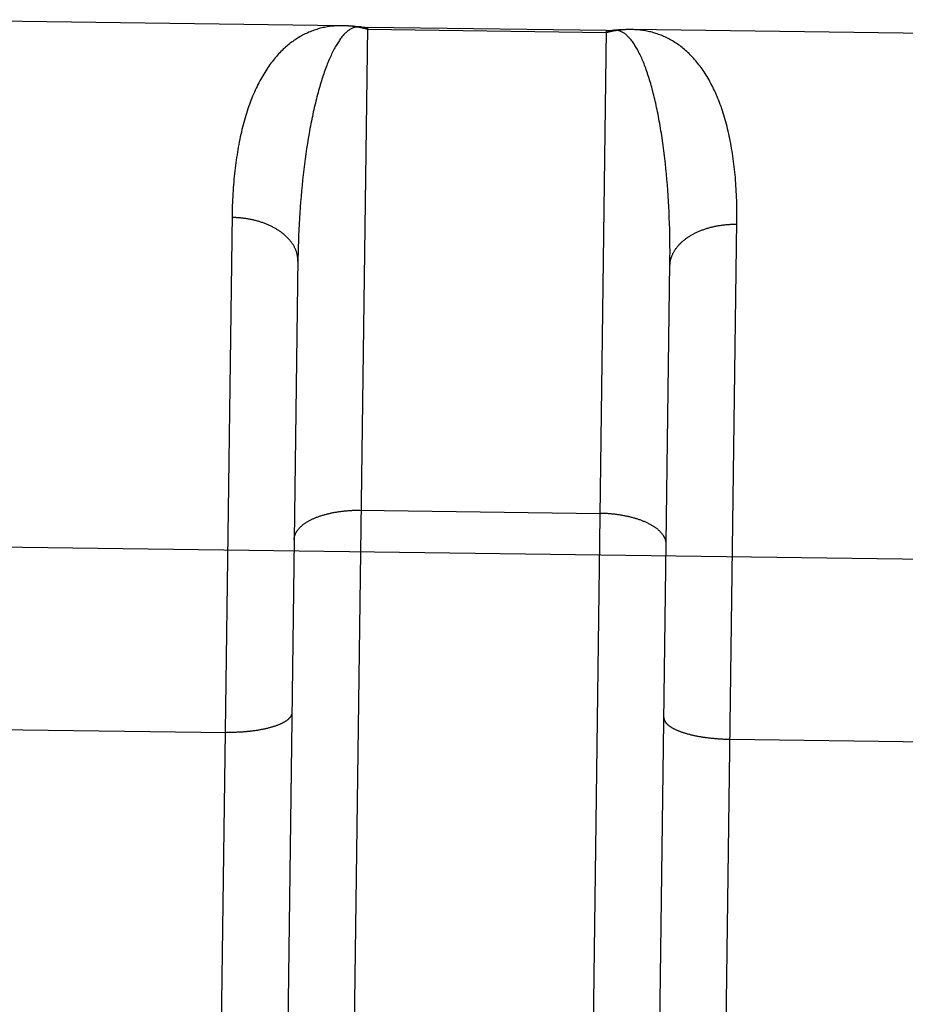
# Model space of a CAD drawing. Header units: inches. Extents: x 0 to 227, y 0 to 147.
# Tile 109 of 247: x 77.997 to 78.331, y 77.507 to 77.877. Entities that reach past the tile are written whole.
import ezdxf

# ---------------------------------------------------------------- set-up
doc = ezdxf.new("R2010")
doc.units = ezdxf.units.IN
doc.header["$LTSCALE"] = 12.4666666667
doc.header["$MEASUREMENT"] = 0
doc.linetypes.add('HIDDEN', pattern=[0.2, 0.1, -0.1])
doc.layers.add('02___PRT_ALL_AXES', color=7, linetype='CONTINUOUS')
doc.layers.add('DEFAULT_2', color=8, linetype='HIDDEN')

msp = doc.modelspace()

# ---------------------------------------------------------------- linework, layer by layer
at = {"layer": '02___PRT_ALL_AXES', "color": 8, "linetype": 'HIDDEN'}
for p, q in [((78.1187597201, 77.87514402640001), (77.9477257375, 77.8774159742)), ((78.2182196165, 77.8733114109), (78.1282275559, 77.8745068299)), ((78.3582140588, 77.8719632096), (78.2277010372, 77.873696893))]:
    msp.add_line(p, q, dxfattribs=at)
at = {"layer": 'DEFAULT_2', "color": 8, "linetype": 'HIDDEN'}
for p, q in [((78.11926021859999, 77.8751353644), (78.1187591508, 77.8751440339)), ((78.1201566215, 77.8751098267), (78.1190983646, 77.8751377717)), ((78.1282275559, 77.8745068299), (78.1200951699, 77.26229455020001)), ((78.2182087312, 77.87249195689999), (78.12821667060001, 77.8736873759)), ((78.21008723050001, 77.2610991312), (78.2182196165, 77.8733114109)), ((78.22770128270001, 77.8736968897), (78.2272004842, 77.8737015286)), ((78.2392443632, 77.8319052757), (78.2389644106, 77.8337816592)), ((78.1056399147, 77.83083277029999), (78.1053422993, 77.82891443)), ((78.10595034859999, 77.8327318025), (78.1056399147, 77.83083277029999)), ((78.2395109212, 77.8300085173), (78.2392443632, 77.8319052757)), ((78.23976413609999, 77.82809229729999), (78.2395109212, 77.8300085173)), ((78.1050574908, 77.8269777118), (78.104785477, 77.8250234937)), ((78.1053422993, 77.82891443), (78.1050574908, 77.8269777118)), ((78.2400040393, 77.8261576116), (78.23976413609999, 77.82809229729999)), ((78.1045262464, 77.8230526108), (78.1042797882, 77.8210658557)), ((78.104785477, 77.8250234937), (78.1045262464, 77.8230526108)), ((78.2405458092, 77.82124578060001), (78.2403390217, 77.8232228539)), ((78.10404609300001, 77.8190639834), (78.1038251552, 77.81704773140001)), ((78.1042797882, 77.8210658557), (78.10404609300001, 77.8190639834)), ((78.2407394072, 77.8192531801), (78.2405458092, 77.82124578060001)), ((78.2409198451, 77.8172458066), (78.2407394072, 77.8192531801)), ((78.1038251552, 77.81704773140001), (78.1036169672, 77.8150177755)), ((78.2410871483, 77.8152243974), (78.2409198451, 77.8172458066)), ((78.2412413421, 77.8131896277), (78.2410871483, 77.8152243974)), ((78.1034215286, 77.81297480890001), (78.10323883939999, 77.8109194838)), ((78.1036169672, 77.8150177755), (78.1034215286, 77.81297480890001)), ((78.24138244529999, 77.81114219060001), (78.2412413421, 77.8131896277)), ((78.1030688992, 77.8088523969), (78.102911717, 77.8067742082)), ((78.10323883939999, 77.8109194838), (78.1030688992, 77.8088523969)), ((78.24151047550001, 77.8090827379), (78.24138244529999, 77.81114219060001)), ((78.24162544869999, 77.8070118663), (78.24151047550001, 77.8090827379)), ((78.1027672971, 77.80468546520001), (78.1026356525, 77.8025867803)), ((78.102911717, 77.8067742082), (78.1027672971, 77.80468546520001)), ((78.2417273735, 77.8049302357), (78.24162544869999, 77.8070118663)), ((78.24181626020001, 77.8028383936), (78.2417273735, 77.8049302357)), ((78.10251679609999, 77.8004787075), (78.1024107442, 77.7983617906)), ((78.1026356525, 77.8025867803), (78.10251679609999, 77.8004787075)), ((78.2418921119, 77.8007369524), (78.24181626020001, 77.8028383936)), ((78.2419549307, 77.79862646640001), (78.2418921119, 77.8007369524)), ((78.1024107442, 77.7983617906), (78.1023175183, 77.79623660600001)), ((78.2420047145, 77.7965074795), (78.2419549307, 77.79862646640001)), ((78.1022371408, 77.7941036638), (78.10216964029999, 77.7919635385)), ((78.1023175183, 77.79623660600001), (78.1022371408, 77.7941036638)), ((78.2420414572, 77.7943805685), (78.2420047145, 77.7965074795)), ((78.24206515, 77.79224624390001), (78.2420414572, 77.7943805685)), ((78.102115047, 77.7898167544), (78.1020733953, 77.7876638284)), ((78.10216964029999, 77.7919635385), (78.102115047, 77.7898167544)), ((78.2420757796, 77.7901050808), (78.24206515, 77.79224624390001)), ((78.2420733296, 77.7879576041), (78.2420757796, 77.7901050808)), ((78.1020733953, 77.7876638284), (78.0963450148, 77.35654987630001)), ((78.2363190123, 77.35380421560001), (78.2420577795, 77.7858043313)), ((78.2420577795, 77.7858043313), (78.2420733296, 77.7879576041)), ((78.1254630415, 77.6927887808), (78.2158056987, 77.6915898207)), ((77.7024971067, 77.6828515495), (78.3555868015, 77.6741812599)), ((77.9847056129, 77.6103020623), (78.0750482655, 77.6091027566)), ((78.2646809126, 77.60658298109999), (78.3550235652, 77.6053836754))]:
    msp.add_line(p, q, dxfattribs=at)
for points in [[(78.1187591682, 77.8751440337), (78.1185941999, 77.8751458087), (78.1180904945, 77.8751460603), (78.1175872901, 77.8751384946), (78.1170846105, 77.87512307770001), (78.1165824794, 77.8750997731), (78.1160809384, 77.8750685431), (78.1155800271, 77.8750293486), (78.1150797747, 77.87498214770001), (78.1145802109, 77.8749268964), (78.1140813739, 77.8748635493), (78.1135832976, 77.8747920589), (78.1130860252, 77.874712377), (78.1125895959, 77.8746244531), (78.1120940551, 77.87452823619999), (78.11159944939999, 77.8744236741), (78.11110581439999, 77.8743107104), (78.11061318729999, 77.8741892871), (78.1101216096, 77.874059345), (78.1096311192, 77.8739208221), (78.1091417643, 77.8737736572), (78.1086535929, 77.8736177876), (78.1081666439, 77.87345314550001), (78.107680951, 77.8732796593), (78.1071965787, 77.873097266), (78.1067135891, 77.87290590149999), (78.1062320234, 77.8727054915), (78.1057519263, 77.8724959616), (78.1052733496, 77.8722772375), (78.10479634, 77.8720492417), (78.1043209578, 77.8718119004), (78.1038472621, 77.8715651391), (78.10337530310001, 77.8713088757), (78.1029051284, 77.87104302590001), (78.10243680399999, 77.8707675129), (78.1019703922, 77.8704822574), (78.1015059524, 77.8701871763), (78.1010435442, 77.8698821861), (78.1005832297, 77.8695672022), (78.100125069, 77.8692421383), (78.0996691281, 77.8689069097), (78.0992154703, 77.86856142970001), (78.0987641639, 77.86820561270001), (78.0983152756, 77.86783937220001), (78.09786887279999, 77.8674626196), (78.097425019, 77.8670752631), (78.0969837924, 77.86667722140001), (78.0965452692, 77.8662684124), (78.09610951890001, 77.865848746), (78.0956766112, 77.8654181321), (78.09524662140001, 77.8649764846), (78.0948196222, 77.8645237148), (78.0943956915, 77.86405973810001), (78.0939749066, 77.8635844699), (78.0935573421, 77.8630978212), (78.09314306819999, 77.8625996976), (78.0927321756, 77.8620900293), (78.0923247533, 77.8615687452), (78.0919208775, 77.8610357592), (78.09152062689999, 77.8604909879), (78.0911240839, 77.8599343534), (78.0907313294, 77.85936577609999), (78.0903424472, 77.858785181), (78.0899575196, 77.85819249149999), (78.0895766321, 77.8575876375), (78.08919986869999, 77.8569705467), (78.0888273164, 77.8563411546), (78.08845906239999, 77.8556993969), (78.0880951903, 77.8550452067), (78.087735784, 77.854378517), (78.0873809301, 77.85369926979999), (78.0870307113, 77.8530073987), (78.0866852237, 77.8523028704), (78.0863444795, 77.8515854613), (78.0860088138, 77.8508556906), (78.085678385, 77.85011365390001), (78.0853537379, 77.8493605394), (78.0850354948, 77.84859769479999), (78.084723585, 77.8478250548), (78.0844181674, 77.8470430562), (78.0841191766, 77.8462516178), (78.0838266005, 77.84545077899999), (78.0835404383, 77.8446406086), (78.0832606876, 77.84382117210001), (78.0829873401, 77.84299251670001), (78.0827203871, 77.84215468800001), (78.0824598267, 77.84130775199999), (78.0822056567, 77.8404517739), (78.0819578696, 77.83958680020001), (78.0817164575, 77.8387128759), (78.0814814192, 77.8378300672), (78.08125275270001, 77.8369384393), (78.08103045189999, 77.8360380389), (78.08081450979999, 77.8351289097), (78.0806049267, 77.834211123), (78.080401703, 77.8332847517), (78.0802048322, 77.8323498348), (78.0800143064, 77.8314064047), (78.0798301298, 77.8304545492), (78.0796523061, 77.8294943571), (78.07948082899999, 77.8285258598), (78.079315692, 77.8275490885), (78.0791568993, 77.82656412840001), (78.0790044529, 77.8255710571), (78.0788583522, 77.82456993), (78.07871859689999, 77.8235608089), (78.0785851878, 77.8225437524), (78.0784581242, 77.8215188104), (78.0783374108, 77.8204860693), (78.07822305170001, 77.81944561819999), (78.0781150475, 77.8183975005), (78.0780133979, 77.8173417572), (78.0779181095, 77.8162784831), (78.0778291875, 77.8152077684), (78.07774663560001, 77.81412967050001), (78.0776704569, 77.8130442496), (78.07760065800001, 77.8119515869), (78.0775372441, 77.8108517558), (78.0774802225, 77.80974484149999), (78.0774295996, 77.8086309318), (78.0773853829, 77.8075100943), (78.0773475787, 77.8063823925), (78.0773161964, 77.80524792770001), (78.07729124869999, 77.8041068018), (78.0713902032, 77.359835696)], [(78.1254327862, 77.8746993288), (78.1251793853, 77.8747182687), (78.1249259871, 77.8747250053), (78.1246726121, 77.874719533), (78.1244192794, 77.8747018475), (78.1241660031, 77.8746719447), (78.1239127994, 77.8746298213), (78.1236596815, 77.8745754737), (78.1234066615, 77.87450889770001), (78.12315376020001, 77.8744300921), (78.1229009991, 77.8743390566), (78.1226483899, 77.8742357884), (78.12239594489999, 77.8741202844), (78.1221436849, 77.8739925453), (78.1218916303, 77.8738525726), (78.12163979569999, 77.873700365), (78.1213881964, 77.8735359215), (78.1211368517, 77.87335924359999), (78.12088577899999, 77.8731703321), (78.12063500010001, 77.87296919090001), (78.1203845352, 77.872755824), (78.1201344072, 77.8725302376), (78.1198846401, 77.8722924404), (78.1196352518, 77.87204243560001), (78.1193862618, 77.8717802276), (78.1191376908, 77.8715058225), (78.1188895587, 77.8712192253), (78.11864188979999, 77.8709204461), (78.1183947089, 77.8706094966), (78.1181480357, 77.8702863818), (78.1179018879, 77.8699511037), (78.1176562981, 77.8696036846), (78.1174112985, 77.86924414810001), (78.11716690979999, 77.8688725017), (78.1169231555, 77.8684887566), (78.1166800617, 77.868092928), (78.116437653, 77.8676850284), (78.11619595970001, 77.8672650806), (78.1159550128, 77.86683310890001), (78.1157148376, 77.8663891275), (78.115475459, 77.8659331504), (78.1152369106, 77.8654652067), (78.1149992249, 77.864985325), (78.11476243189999, 77.8644935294), (78.1145265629, 77.86398984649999), (78.1142916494, 77.8634743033), (78.11405772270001, 77.8629469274), (78.1138248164, 77.8624077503), (78.1135929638, 77.8618568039), (78.1133621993, 77.8612941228), (78.1131325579, 77.8607197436), (78.112904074, 77.8601337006), (78.1126767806, 77.8595360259), (78.1124507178, 77.8589267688), (78.1122259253, 77.8583059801), (78.1120024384, 77.8576736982), (78.11178029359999, 77.8570299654), (78.1115595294, 77.85637482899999), (78.11134018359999, 77.8557083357), (78.1111222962, 77.8550305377), (78.1109059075, 77.85434149), (78.1106910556, 77.8536412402), (78.110477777, 77.8529298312), (78.11026611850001, 77.85220733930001), (78.11005612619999, 77.8514738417), (78.1098478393, 77.850729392), (78.1096412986, 77.84997405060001), (78.1094365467, 77.84920788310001), (78.1092336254, 77.8484309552), (78.1090325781, 77.8476433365), (78.1088334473, 77.8468450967), (78.1086362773, 77.846036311), (78.1084411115, 77.8452170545), (78.108247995, 77.8443874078), (78.1080569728, 77.8435474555), (78.1078680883, 77.8426972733), (78.10768138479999, 77.84183694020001), (78.10749690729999, 77.8409665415), (78.1073146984, 77.8400861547), (78.1071348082, 77.8391958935), (78.10695724, 77.83829564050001), (78.10678217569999, 77.83738618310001), (78.1066096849, 77.83646780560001), (78.1064400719, 77.8355420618), (78.1062736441, 77.83461072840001), (78.10595034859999, 77.8327318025)], [(78.12821667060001, 77.8736873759), (78.1277094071, 77.8738321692), (78.1272021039, 77.8739694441), (78.1266947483, 77.8740991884), (78.1261873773, 77.8742214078), (78.1256800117, 77.8743361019), (78.1251726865, 77.874443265), (78.1246654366, 77.8745428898), (78.1241582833, 77.8746349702), (78.12365124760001, 77.8747194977), (78.123144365, 77.8747964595), (78.1226376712, 77.8748658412), (78.12213118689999, 77.8749276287), (78.1216249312, 77.8749818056), (78.1211189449, 77.8750283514), (78.120613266, 77.8750672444), (78.1201079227, 77.8750984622), (78.1196029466, 77.8751219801)], [(78.1255507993, 77.8746863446), (78.12467850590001, 77.8747860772), (78.1237692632, 77.8748772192), (78.1228623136, 77.87495509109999), (78.1219578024, 77.87501976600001), (78.1210558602, 77.8750713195), (78.1201566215, 77.8751098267)], [(78.12821667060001, 77.8736873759), (78.12796411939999, 77.8738401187), (78.1277114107, 77.8739807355), (78.1274585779, 77.87410921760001), (78.1272056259, 77.8742255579), (78.1269525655, 77.8743297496), (78.1266994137, 77.8744217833), (78.126446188, 77.8745016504), (78.1261928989, 77.8745693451), (78.1259395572, 77.8746248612), (78.1256861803, 77.8746681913), (78.1255508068, 77.8746863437)], [(78.2268575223, 77.8736972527), (78.2263520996, 77.8736871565), (78.2258461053, 77.873669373), (78.2253395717, 77.8736439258), (78.2248325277, 77.8736108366), (78.2243250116, 77.8735701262), (78.2238170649, 77.8735218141), (78.223308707, 77.873465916), (78.222799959, 77.8734024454), (78.2222908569, 77.8733314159), (78.2217814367, 77.8732528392), (78.2212717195, 77.8731667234), (78.2207617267, 77.87307307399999), (78.2202514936, 77.87297189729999), (78.2197410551, 77.872863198), (78.2192304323, 77.8727469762), (78.2187196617, 77.8726232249), (78.2182087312, 77.87249195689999)], [(78.2209001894, 77.87341976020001), (78.22076438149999, 77.87340521), (78.2205099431, 77.87336862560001), (78.220255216, 77.8733198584), (78.2200002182, 77.8732589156), (78.21974496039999, 77.873185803), (78.2194894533, 77.8731005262), (78.21923371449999, 77.87300309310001), (78.2189777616, 77.8728935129), (78.2187216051, 77.872771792), (78.2184652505, 77.8726379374), (78.2182087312, 77.87249195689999)], [(78.2273623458, 77.8736996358), (78.2263037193, 77.8736998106), (78.2254037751, 77.87368520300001), (78.2245007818, 77.8736576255), (78.22359487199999, 77.8736169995), (78.2226861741, 77.873563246), (78.2217748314, 77.8734962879), (78.22090018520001, 77.8734197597)], [(78.2389644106, 77.8337816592), (78.2388194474, 77.83471158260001), (78.2386714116, 77.8356342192), (78.2385205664, 77.8365480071), (78.2383669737, 77.8374526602), (78.23821079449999, 77.8383473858), (78.2380520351, 77.8392323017), (78.2378907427, 77.8401072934), (78.2377269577, 77.8409722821), (78.2375607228, 77.8418271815), (78.23739207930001, 77.8426719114), (78.2372210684, 77.8435063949), (78.237047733, 77.84433054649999), (78.2368721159, 77.8451442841), (78.2366942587, 77.8459475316), (78.2365142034, 77.8467402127), (78.236331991, 77.8475222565), (78.2361476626, 77.8482935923), (78.2359612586, 77.8490541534), (78.2357728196, 77.849803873), (78.235582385, 77.8505426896), (78.2353899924, 77.8512705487), (78.2351956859, 77.8519873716), (78.2349995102, 77.8526930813), (78.2348015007, 77.8533876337), (78.2346016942, 77.8540709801), (78.2344001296, 77.8547430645), (78.23419684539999, 77.8554038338), (78.2339918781, 77.8560532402), (78.2337852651, 77.85669123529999), (78.2335770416, 77.857317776), (78.2333672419, 77.8579328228), (78.2331559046, 77.858536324), (78.232943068, 77.8591282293), (78.2327287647, 77.85970850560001), (78.2325130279, 77.86027711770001), (78.2322958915, 77.8608340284), (78.2320773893, 77.8613792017), (78.2318575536, 77.86191260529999), (78.2316364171, 77.86243420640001), (78.2314140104, 77.8629439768), (78.2311903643, 77.8634418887), (78.2309655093, 77.8639279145), (78.23073947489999, 77.8644020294), (78.2305122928, 77.8648642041), (78.2302839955, 77.8653144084), (78.2300546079, 77.86575262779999), (78.2298241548, 77.8661788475), (78.22959266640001, 77.86659304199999), (78.2293601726, 77.8669951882), (78.22912669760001, 77.8673852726), (78.22889226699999, 77.8677632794), (78.22865690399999, 77.8681291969), (78.2284206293, 77.8684830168), (78.2281834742, 77.8688247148), (78.2279454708, 77.8691542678), (78.22770663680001, 77.8694716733), (78.2274669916, 77.8697769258), (78.2272265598, 77.8700700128), (78.2269853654, 77.8703509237), (78.22674342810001, 77.870619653), (78.2265007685, 77.87087619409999), (78.22625740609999, 77.8711205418), (78.2260133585, 77.8713526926), (78.2257686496, 77.8715726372), (78.2255233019, 77.8717803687), (78.2252773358, 77.8719758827), (78.22503077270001, 77.8721591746), (78.2247836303, 77.8723302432), (78.2245359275, 77.87248908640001), (78.22428768, 77.87263570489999), (78.224038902, 77.8727700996), (78.2237896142, 77.87289226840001), (78.22353983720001, 77.8730022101), (78.2232895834, 77.87309992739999), (78.2230388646, 77.873185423), (78.2227877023, 77.8732586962), (78.2225361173, 77.8733197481), (78.2222841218, 77.8733685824), (78.2220317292, 77.87340520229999), (78.2217789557, 77.8734296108), (78.2215258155, 77.8734418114), (78.2212723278, 77.873441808), (78.2210185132, 77.8734296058)], [(78.2672679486, 77.8015832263), (78.2672733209, 77.80272461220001), (78.267272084, 77.8038595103), (78.2672642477, 77.80498781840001), (78.2672498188, 77.8061094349), (78.2672288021, 77.8072242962), (78.267201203, 77.8083323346), (78.2671670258, 77.809433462), (78.2671262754, 77.81052759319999), (78.2670789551, 77.8116146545), (78.2670250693, 77.8126945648), (78.2669646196, 77.8137672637), (78.26689760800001, 77.8148326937), (78.2668240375, 77.8158907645), (78.2667439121, 77.8169413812), (78.2666572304, 77.8179845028), (78.2665639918, 77.81902008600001), (78.26646419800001, 77.8200480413), (78.26635785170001, 77.82106828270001), (78.2662449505, 77.82208076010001), (78.2661254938, 77.8230854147), (78.2659994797, 77.824082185), (78.2658669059, 77.8250710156), (78.2657277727, 77.8260518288), (78.26558208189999, 77.8270245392), (78.2654298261, 77.8279891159), (78.2652709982, 77.8289455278), (78.2651055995, 77.8298936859), (78.2649336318, 77.8308335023), (78.2647550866, 77.8317649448), (78.26456995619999, 77.8326879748), (78.2643782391, 77.8336025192), (78.26417993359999, 77.8345085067), (78.2639750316, 77.83540589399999), (78.2637635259, 77.8362946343), (78.26354541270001, 77.83717466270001), (78.26332068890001, 77.8380459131), (78.26308934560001, 77.8389083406), (78.2628513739, 77.8397618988), (78.2626067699, 77.8406065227), (78.26235553, 77.8414421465), (78.2620976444, 77.8422687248), (78.2618331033, 77.8430862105), (78.2615619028, 77.84389453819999), (78.26128404, 77.84469363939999), (78.260999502, 77.84548347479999), (78.2607082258, 77.8462641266), (78.26041035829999, 77.847035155), (78.26010583, 77.8477966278), (78.2597952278, 77.8485471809), (78.2594790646, 77.8492856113), (78.25915749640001, 77.8500118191), (78.2588308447, 77.850725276), (78.2584991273, 77.8514262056), (78.2581624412, 77.8521146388), (78.2578208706, 77.8527906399), (78.2574745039, 77.8534542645), (78.2571234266, 77.8541055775), (78.256767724, 77.8547446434), (78.256407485, 77.8553715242), (78.2560427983, 77.8559862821), (78.2556737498, 77.8565889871), (78.25530042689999, 77.8571797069), (78.2549229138, 77.8577585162), (78.2545412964, 77.8583254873), (78.25415565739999, 77.85888069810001), (78.25376608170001, 77.8594242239), (78.2533726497, 77.8599561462), (78.25297544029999, 77.86047654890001), (78.252574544, 77.8609855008), (78.25217005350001, 77.86148306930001), (78.2517620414, 77.86196934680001), (78.2513505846, 77.8624444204), (78.2509357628, 77.8629083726), (78.250517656, 77.8633612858), (78.2500963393, 77.8638032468), (78.2496718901, 77.8642343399), (78.2492443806, 77.8646546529), (78.2488138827, 77.86506427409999), (78.2483804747, 77.8654632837), (78.247944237, 77.8658517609), (78.2475052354, 77.8662297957), (78.2470635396, 77.866597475), (78.2466192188, 77.8669548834), (78.2461723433, 77.8673021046), (78.2457229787, 77.8676392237), (78.2452711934, 77.8679663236), (78.2448170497, 77.8682834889), (78.24436061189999, 77.8685908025), (78.2439019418, 77.8688883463), (78.243441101, 77.86917620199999), (78.2429781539, 77.869454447), (78.2425131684, 77.8697231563), (78.24204619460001, 77.8699824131), (78.2415772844, 77.870232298), (78.2411064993, 77.8704728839), (78.2406339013, 77.870704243), (78.24015953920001, 77.8709264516), (78.2396834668, 77.87113958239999), (78.2392057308, 77.8713437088), (78.2387263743, 77.8715389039), (78.23824546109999, 77.87172523), (78.2377630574, 77.8719027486), (78.2372791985, 77.8720715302), (78.2367939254, 77.8722316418), (78.2363072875, 77.87238314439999), (78.2358193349, 77.8725260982), (78.2353301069, 77.872660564), (78.2348396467, 77.8727866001), (78.2343479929, 77.8729042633), (78.2338551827, 77.8730136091), (78.2333612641, 77.87311468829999), (78.2328662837, 77.8732075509), (78.232370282, 77.8732922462), (78.2318733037, 77.8733688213), (78.2313753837, 77.8734373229), (78.2308765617, 77.87349779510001), (78.2303768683, 77.8735502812), (78.22987633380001, 77.87359482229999), (78.2293749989, 77.8736314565), (78.2288729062, 77.8736602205), (78.2283700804, 77.8736811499), (78.227866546, 77.873694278), (78.22770158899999, 77.8736968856)], [(78.2403390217, 77.8232228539), (78.2402306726, 77.8242053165), (78.2400040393, 77.8261576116)], [(78.1020574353, 77.7865852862), (78.10205796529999, 77.7868102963), (78.1020535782, 77.78703532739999), (78.1020442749, 77.7872603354), (78.1020300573, 77.7874852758), (78.102010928, 77.7877101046), (78.10198689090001, 77.7879347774), (78.1019579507, 77.78815925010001), (78.1019241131, 77.78838347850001), (78.1018853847, 77.7886074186), (78.1018417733, 77.7888310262), (78.1017932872, 77.7890542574), (78.1017399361, 77.7892770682), (78.1016817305, 77.789499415), (78.1016186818, 77.7897212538), (78.1015508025, 77.78994254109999), (78.1014781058, 77.79016323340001), (78.1014006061, 77.7903832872), (78.1013183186, 77.7906026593), (78.1012312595, 77.79082130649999), (78.1011394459, 77.7910391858), (78.10104289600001, 77.79125625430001), (78.1009416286, 77.79147246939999), (78.1008356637, 77.7916877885), (78.1007250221, 77.7919021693), (78.1006097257, 77.7921155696), (78.100489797, 77.7923279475), (78.1003652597, 77.792539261), (78.1002361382, 77.7927494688), (78.10010245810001, 77.7929585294), (78.0999642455, 77.7931664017), (78.0998215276, 77.7933730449), (78.0996743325, 77.7935784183), (78.0995226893, 77.7937824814), (78.0993666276, 77.7939851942), (78.09920617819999, 77.7941865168), (78.0990413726, 77.79438640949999), (78.0988722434, 77.7945848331), (78.0986988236, 77.7947817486), (78.0985211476, 77.7949771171), (78.0983392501, 77.7951709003), (78.09815316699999, 77.7953630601), (78.0979629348, 77.79555355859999), (78.09776859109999, 77.79574235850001), (78.097570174, 77.7959294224), (78.0973677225, 77.7961147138), (78.0971612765, 77.79629819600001), (78.0969508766, 77.796479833), (78.0967365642, 77.7966595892), (78.0965183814, 77.7968374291), (78.0962963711, 77.7970133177), (78.09607057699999, 77.7971872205), (78.0958410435, 77.7973591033), (78.0956078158, 77.79752893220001), (78.0953709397, 77.7976966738), (78.0951304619, 77.7978622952), (78.0948864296, 77.7980257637), (78.0946388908, 77.79818704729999), (78.0943878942, 77.7983461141), (78.0941334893, 77.79850293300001), (78.09387572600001, 77.798657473), (78.093614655, 77.7988097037), (78.09335032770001, 77.79895959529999), (78.09308279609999, 77.7991071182), (78.0928121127, 77.7992522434), (78.092538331, 77.7993949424), (78.0922615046, 77.7995351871), (78.091981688, 77.7996729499), (78.09169893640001, 77.7998082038), (78.0914133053, 77.799940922), (78.0911248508, 77.8000710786), (78.0908336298, 77.8001986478), (78.0905396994, 77.8003236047), (78.0902431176, 77.8004459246), (78.0899439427, 77.8005655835), (78.0896422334, 77.8006825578), (78.0893380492, 77.8007968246), (78.08903144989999, 77.8009083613), (78.0887224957, 77.801017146), (78.0884112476, 77.8011231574), (78.0880977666, 77.8012263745), (78.0877821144, 77.8013267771), (78.08746435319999, 77.8014243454), (78.0871445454, 77.80151906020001), (78.08682275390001, 77.8016109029), (78.086499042, 77.8016998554), (78.0861734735, 77.8017859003), (78.08584611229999, 77.80186902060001), (78.08551702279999, 77.8019491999), (78.08518626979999, 77.80202642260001), (78.0848539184, 77.8021006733), (78.0845200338, 77.8021719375), (78.0841846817, 77.8022402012), (78.0838479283, 77.80230545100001), (78.0835098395, 77.80236767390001), (78.0831704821, 77.8024268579), (78.0828299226, 77.80248299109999), (78.08248822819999, 77.8025360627), (78.082145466, 77.8025860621), (78.0818017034, 77.8026329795), (78.0814570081, 77.8026768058), (78.0811114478, 77.8027175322), (78.08076509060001, 77.8027551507), (78.0804180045, 77.802789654), (78.0800702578, 77.8028210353), (78.0797219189, 77.8028492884), (78.0793730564, 77.8028744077), (78.0790237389, 77.8028963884), (78.078674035, 77.80291522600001), (78.0783240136, 77.8029309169), (78.07797374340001, 77.8029434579), (78.0776232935, 77.8029528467), (78.07727273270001, 77.8029590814)], [(78.2420450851, 77.7847257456), (78.2420505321, 77.7849506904), (78.242060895, 77.78517552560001), (78.24207617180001, 77.785400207), (78.2420963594, 77.7856246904), (78.2421214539, 77.7858489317), (78.2421514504, 77.7860728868), (78.242186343, 77.7862965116), (78.2422261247, 77.786519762), (78.2422707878, 77.78674259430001), (78.24232032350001, 77.7869649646), (78.242374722, 77.7871868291), (78.2424339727, 77.7874081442), (78.2424980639, 77.7876288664), (78.2425669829, 77.7878489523), (78.2426407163, 77.7880683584), (78.2427192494, 77.7882870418), (78.242802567, 77.7885049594), (78.2428906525, 77.7887220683), (78.2429834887, 77.7889383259), (78.24308105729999, 77.7891536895), (78.2431833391, 77.7893681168), (78.24329031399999, 77.78958156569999), (78.2434019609, 77.7897939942), (78.24351825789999, 77.7900053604), (78.2436391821, 77.79021562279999), (78.24376470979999, 77.79042474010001), (78.2438948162, 77.7906326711), (78.2440294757, 77.7908393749), (78.24416866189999, 77.7910448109), (78.2443123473, 77.79124893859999), (78.2444605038, 77.7914517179), (78.2446131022, 77.79165310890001), (78.2447701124, 77.791853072), (78.2449315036, 77.7920515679), (78.245097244, 77.7922485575), (78.245267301, 77.7924440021), (78.2454416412, 77.7926378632), (78.2456202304, 77.79283010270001), (78.24580303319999, 77.7930206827), (78.2459900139, 77.7932095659), (78.24618113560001, 77.7933967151), (78.2463763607, 77.7935820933), (78.2465756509, 77.7937656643), (78.2467789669, 77.7939473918), (78.2469862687, 77.7941272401), (78.2471975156, 77.7943051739), (78.247412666, 77.7944811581), (78.2476316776, 77.7946551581), (78.24785450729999, 77.79482713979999), (78.2480811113, 77.7949970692), (78.2483114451, 77.79516491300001), (78.2485454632, 77.7953306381), (78.24878311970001, 77.795494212), (78.2490243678, 77.7956556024), (78.2492691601, 77.7958147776), (78.2495174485, 77.79597170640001), (78.249769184, 77.79612635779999), (78.2500243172, 77.7962787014), (78.2502827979, 77.7964287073), (78.25054457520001, 77.79657634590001), (78.2508095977, 77.7967215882), (78.2510778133, 77.79686440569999), (78.2513491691, 77.79700477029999), (78.2516236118, 77.7971426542), (78.2519010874, 77.7972780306), (78.2521815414, 77.7974108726), (78.25246491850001, 77.7975411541), (78.252751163, 77.7976688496), (78.2530402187, 77.797793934), (78.2533320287, 77.7979163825), (78.2536265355, 77.7980361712), (78.2539236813, 77.7981532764), (78.25422340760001, 77.79826767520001), (78.2545256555, 77.7983793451), (78.2548303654, 77.7984882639), (78.2551374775, 77.7985944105), (78.2554469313, 77.7986977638), (78.255758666, 77.7987983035), (78.2560726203, 77.79889600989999), (78.2563887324, 77.7989908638), (78.2567069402, 77.7990828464), (78.2570271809, 77.79917193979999), (78.2573493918, 77.7992581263), (78.2576735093, 77.79934138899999), (78.2579994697, 77.7994217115), (78.2583272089, 77.7994990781), (78.2586566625, 77.7995734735), (78.25898776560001, 77.7996448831), (78.2593204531, 77.7997132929), (78.2596546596, 77.7997786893), (78.25999031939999, 77.7998410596), (78.2603273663, 77.7999003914), (78.2606657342, 77.7999566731), (78.2610053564, 77.80000989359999), (78.2613461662, 77.8000600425), (78.2616880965, 77.8001071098), (78.2620310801, 77.8001510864), (78.2623750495, 77.8001919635), (78.262719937, 77.8002297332), (78.26306567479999, 77.800264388), (78.263412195, 77.8002959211), (78.26375942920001, 77.8003243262), (78.26410730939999, 77.8003495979), (78.2644557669, 77.8003717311), (78.2648047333, 77.8003907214), (78.26515414, 77.8004065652), (78.26550391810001, 77.8004192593), (78.265853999, 77.8004288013), (78.2662043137, 77.8004351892), (78.2665547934, 77.80043842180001), (78.2669053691, 77.8004384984), (78.2672559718, 77.8004354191)], [(78.26136595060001, 77.357312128), (78.2672679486, 77.8015832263)], [(78.1006651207, 77.6817707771), (78.100669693, 77.6819298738), (78.1006791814, 77.682088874), (78.100693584, 77.6822477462), (78.100712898, 77.6824064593), (78.1007371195, 77.6825649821), (78.1007662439, 77.68272328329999), (78.1008002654, 77.68288133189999), (78.1008391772, 77.6830390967), (78.1008829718, 77.6831965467), (78.10093164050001, 77.683353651), (78.1009851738, 77.68351037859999), (78.1010435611, 77.6836666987), (78.1011067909, 77.68382258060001), (78.10117485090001, 77.68397799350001), (78.1012477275, 77.68413290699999), (78.1013254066, 77.68428729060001), (78.10140787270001, 77.68444111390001), (78.1014951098, 77.6845943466), (78.1015871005, 77.6847469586), (78.1016838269, 77.6848989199), (78.10178526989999, 77.6850502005), (78.1018914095, 77.6852007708), (78.10200222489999, 77.6853506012), (78.1021176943, 77.685499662), (78.10223779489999, 77.6856479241), (78.1023625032, 77.6857953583), (78.1024917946, 77.6859419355), (78.10262564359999, 77.68608762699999), (78.102764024, 77.686232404), (78.10290690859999, 77.68637623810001), (78.1030542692, 77.6865191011), (78.1032060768, 77.6866609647), (78.1033623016, 77.6868018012), (78.1035229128, 77.6869415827), (78.1036878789, 77.6870802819), (78.1038571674, 77.6872178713), (78.1040307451, 77.6873543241), (78.1042085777, 77.6874896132), (78.1043906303, 77.68762371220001), (78.10457686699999, 77.6877565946), (78.1047672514, 77.6878882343), (78.1049617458, 77.6880186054), (78.1051603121, 77.6881476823), (78.1053629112, 77.6882754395), (78.1055695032, 77.6884018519), (78.1057800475, 77.68852689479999), (78.1059945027, 77.6886505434), (78.1062128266, 77.6887727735), (78.10643497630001, 77.688893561), (78.106660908, 77.6890128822), (78.1068905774, 77.6891307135), (78.1071239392, 77.6892470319), (78.1073609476, 77.6893618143), (78.1076015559, 77.6894750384), (78.1078457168, 77.6895866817), (78.1080933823, 77.6896967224), (78.1083445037, 77.6898051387), (78.10859903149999, 77.6899119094), (78.1088569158, 77.6900170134), (78.10911810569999, 77.69012043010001), (78.1093825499, 77.6902221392), (78.1096501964, 77.6903221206), (78.1099209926, 77.6904203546), (78.1101948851, 77.69051682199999), (78.1104718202, 77.6906115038), (78.1107517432, 77.6907043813), (78.1110345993, 77.69079543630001), (78.1113203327, 77.6908846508), (78.1116088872, 77.69097200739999), (78.1119002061, 77.6910574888), (78.1121942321, 77.69114107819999), (78.1124909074, 77.6912227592), (78.1127901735, 77.6913025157), (78.1130919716, 77.6913803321), (78.1133962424, 77.6914561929), (78.113702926, 77.6915300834), (78.1140119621, 77.6916019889), (78.1143232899, 77.6916718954), (78.11463684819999, 77.691739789), (78.11495257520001, 77.6918056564), (78.11527040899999, 77.6918694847), (78.1155902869, 77.6919312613), (78.115912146, 77.69199097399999), (78.1162359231, 77.6920486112), (78.1165615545, 77.69210416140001), (78.1168889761, 77.6921576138), (78.11721812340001, 77.69220895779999), (78.11754893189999, 77.6922581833), (78.1178813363, 77.6923052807), (78.1182152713, 77.6923502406), (78.1185506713, 77.6923930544), (78.11888747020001, 77.6924337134), (78.1192256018, 77.6924722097), (78.1195649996, 77.6925085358), (78.11990559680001, 77.6925426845), (78.12024732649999, 77.6925746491), (78.1205901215, 77.6926044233), (78.1209339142, 77.6926320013), (78.1212786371, 77.6926573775), (78.1216242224, 77.6926805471), (78.121970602, 77.6927015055), (78.122317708, 77.69272024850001), (78.12266547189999, 77.6927367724), (78.1230138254, 77.6927510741), (78.1233627, 77.6927631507), (78.123712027, 77.6927729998), (78.1240617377, 77.6927806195), (78.1244117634, 77.6927860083), (78.1247620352, 77.6927891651), (78.1251124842, 77.6927900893), (78.1254630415, 77.6927887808)], [(78.24065277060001, 77.6799112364), (78.2406524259, 77.6800703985), (78.2406471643, 77.68022959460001), (78.2406369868, 77.6803887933), (78.2406218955, 77.6805479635), (78.2406018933, 77.68070707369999), (78.2405769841, 77.6808660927), (78.24054717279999, 77.6810249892), (78.2405124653, 77.68118373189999), (78.2404728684, 77.6813422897), (78.2404283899, 77.6815006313), (78.2403790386, 77.6816587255), (78.2403248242, 77.6818165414), (78.2402657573, 77.6819740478), (78.2402018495, 77.6821312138), (78.2401331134, 77.68228800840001), (78.2400595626, 77.6824444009), (78.2399812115, 77.6826003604), (78.23989807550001, 77.6827558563), (78.239810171, 77.6829108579), (78.2397175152, 77.6830653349), (78.2396201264, 77.6832192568), (78.2395180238, 77.68337259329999), (78.2394112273, 77.6835253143), (78.23929975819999, 77.68367738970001), (78.2391836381, 77.6838287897), (78.2390628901, 77.6839794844), (78.2389375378, 77.6841294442), (78.2388076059, 77.6842786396), (78.2386731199, 77.6844270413), (78.23853410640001, 77.68457462), (78.2383905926, 77.6847213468), (78.2382426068, 77.6848671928), (78.23809017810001, 77.6850121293), (78.23793333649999, 77.6851561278), (78.2377721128, 77.6852991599), (78.23760653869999, 77.6854411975), (78.2374366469, 77.6855822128), (78.2372624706, 77.6857221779), (78.2370840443, 77.6858610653), (78.2369014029, 77.6859988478), (78.2367145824, 77.6861354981), (78.2365236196, 77.6862709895), (78.236328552, 77.6864052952), (78.236129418, 77.6865383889), (78.2359262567, 77.6866702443), (78.2357191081, 77.6868008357), (78.235508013, 77.6869301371), (78.2352930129, 77.6870581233), (78.23507415, 77.687184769), (78.23485146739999, 77.6873100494), (78.234625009, 77.6874339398), (78.2343948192, 77.6875564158), (78.2341609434, 77.6876774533), (78.2339234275, 77.6877970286), (78.2336823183, 77.687915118), (78.2334376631, 77.6880316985), (78.2331895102, 77.688146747), (78.2329379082, 77.68826024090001), (78.23268290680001, 77.6883721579), (78.2324245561, 77.688482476), (78.2321629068, 77.6885911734), (78.2318980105, 77.68869822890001), (78.2316299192, 77.6888036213), (78.2313586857, 77.68890733), (78.2310843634, 77.6890093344), (78.2308070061, 77.6891096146), (78.2305266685, 77.6892081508), (78.2302434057, 77.68930492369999), (78.2299572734, 77.6893999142), (78.2296683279, 77.6894931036), (78.229376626, 77.6895844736), (78.2290822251, 77.6896740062), (78.2287851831, 77.6897616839), (78.2284855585, 77.6898474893), (78.2281834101, 77.6899314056), (78.2278787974, 77.6900134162), (78.2275717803, 77.69009350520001), (78.2272624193, 77.6901716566), (78.22695077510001, 77.6902478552), (78.22663690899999, 77.6903220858), (78.2263208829, 77.69039433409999), (78.2260027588, 77.6904645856), (78.2256825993, 77.69053282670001), (78.2253604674, 77.69059904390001), (78.2250364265, 77.69066322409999), (78.2247105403, 77.6907253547), (78.2243828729, 77.69078542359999), (78.2240534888, 77.6908434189), (78.2237224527, 77.69089932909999), (78.2233898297, 77.6909531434), (78.2230556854, 77.691004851), (78.2227200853, 77.6910544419), (78.22238309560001, 77.6911019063), (78.2220447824, 77.6911472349), (78.2217052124, 77.6911904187), (78.2213644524, 77.6912314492), (78.2210225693, 77.6912703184), (78.2206796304, 77.6913070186), (78.22033570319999, 77.6913415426), (78.2199908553, 77.6913738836), (78.2196451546, 77.6914040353), (78.219298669, 77.6914319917), (78.2189514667, 77.69145774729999), (78.21860361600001, 77.6914812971), (78.2182551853, 77.6915026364), (78.2179062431, 77.69152176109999), (78.2175568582, 77.6915386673), (78.2172070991, 77.6915533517), (78.2168570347, 77.6915658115), (78.21650673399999, 77.6915760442), (78.2161562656, 77.69158404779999), (78.2158056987, 77.6915898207)], [(78.0997995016, 77.6166063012), (78.0997955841, 77.6164964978), (78.0997867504, 77.61638678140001), (78.0997730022, 77.61627717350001), (78.0997543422, 77.6161676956), (78.0997307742, 77.6160583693), (78.09970230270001, 77.61594921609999), (78.0996689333, 77.6158402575), (78.0996306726, 77.61573151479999), (78.09958752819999, 77.6156230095), (78.0995395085, 77.61551476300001), (78.0994866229, 77.6154067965), (78.099428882, 77.6152991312), (78.0993662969, 77.6151917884), (78.09929888, 77.6150847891), (78.0992266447, 77.61497815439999), (78.0991496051, 77.61487190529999), (78.0990677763, 77.6147660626), (78.0989811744, 77.6146606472), (78.09888981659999, 77.6145556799), (78.0987937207, 77.6144511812), (78.0986929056, 77.6143471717), (78.0985873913, 77.6142436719), (78.0984771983, 77.6141407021), (78.0983623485, 77.6140382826), (78.09824286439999, 77.6139364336), (78.0981187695, 77.613835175), (78.09799008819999, 77.6137345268), (78.0978568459, 77.6136345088), (78.0977190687, 77.6135351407), (78.09757678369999, 77.61343644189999), (78.0974300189, 77.61333843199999), (78.0972788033, 77.61324113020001), (78.09712316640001, 77.6131445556), (78.096963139, 77.61304872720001), (78.09679875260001, 77.6129536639), (78.0966300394, 77.6128593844), (78.0964570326, 77.6127659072), (78.0962797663, 77.6126732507), (78.0960982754, 77.6125814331), (78.0959125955, 77.6124904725), (78.0957227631, 77.6124003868), (78.09552881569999, 77.6123111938), (78.0953307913, 77.6122229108), (78.09512872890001, 77.6121355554), (78.0949226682, 77.61204914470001), (78.0947126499, 77.61196369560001), (78.0944987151, 77.6118792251), (78.09428090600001, 77.61179574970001), (78.0940592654, 77.6117132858), (78.09383383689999, 77.6116318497), (78.0936046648, 77.6115514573), (78.0933717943, 77.6114721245), (78.0931352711, 77.6113938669), (78.0928951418, 77.6113166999), (78.09265145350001, 77.6112406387), (78.0924042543, 77.6111656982), (78.0921535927, 77.61109189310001), (78.091899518, 77.611019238), (78.09164208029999, 77.6109477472), (78.0913813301, 77.61087743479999), (78.0911173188, 77.6108083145), (78.0908500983, 77.6107403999), (78.090579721, 77.6106737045), (78.0903062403, 77.6106082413), (78.09002971, 77.61054402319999), (78.0897501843, 77.61048106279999), (78.0894677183, 77.6104193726), (78.0891823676, 77.6103589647), (78.0888941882, 77.6102998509), (78.0886032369, 77.6102420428), (78.0883095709, 77.6101855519), (78.0880132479, 77.6101303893), (78.0877143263, 77.6100765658), (78.0874128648, 77.6100240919), (78.08710892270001, 77.6099729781), (78.08680255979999, 77.6099232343), (78.0864938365, 77.6098748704), (78.0861828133, 77.6098278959), (78.0858695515, 77.60978231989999), (78.08555411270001, 77.6097381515), (78.08523655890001, 77.6096953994), (78.0849169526, 77.609654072), (78.0845953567, 77.60961417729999), (78.0842718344, 77.6095757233), (78.0839464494, 77.6095387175), (78.0836192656, 77.6095031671), (78.0832903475, 77.6094690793), (78.0829597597, 77.60943646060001), (78.0826275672, 77.6094053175), (78.0822938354, 77.6093756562), (78.0819586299, 77.6093474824), (78.0816220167, 77.6093208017), (78.08128406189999, 77.6092956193), (78.0809448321, 77.60927194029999), (78.08060439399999, 77.6092497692), (78.0802628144, 77.6092291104), (78.0799201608, 77.609209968), (78.07957650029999, 77.6091923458), (78.0792319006, 77.6091762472), (78.0788864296, 77.6091616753), (78.078540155, 77.6091486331), (78.0781931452, 77.6091371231), (78.0778454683, 77.6091271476), (78.0774971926, 77.6091187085), (78.0771483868, 77.6091118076), (78.0767991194, 77.6091064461), (78.0764494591, 77.60910262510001), (78.0760994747, 77.60910034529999), (78.075749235, 77.6090996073), (78.07539880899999, 77.6091004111), (78.0750482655, 77.6091027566)], [(78.23978715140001, 77.6147467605), (78.2397881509, 77.61463689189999), (78.23979406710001, 77.6145269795), (78.23980489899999, 77.6144170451), (78.2398206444, 77.6143071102), (78.2398413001, 77.6141971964), (78.2398668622, 77.61408732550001), (78.2398973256, 77.6139775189), (78.2399326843, 77.61386779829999), (78.2399729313, 77.6137581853), (78.2400180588, 77.6136487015), (78.2400680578, 77.6135393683), (78.2401229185, 77.6134302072), (78.24018263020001, 77.6133212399), (78.2402471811, 77.61321248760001), (78.2403165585, 77.6131039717), (78.2403907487, 77.6129957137), (78.2404697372, 77.6128877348), (78.2405535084, 77.6127800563), (78.2406420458, 77.6126726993), (78.240735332, 77.61256568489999), (78.2408333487, 77.6124590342), (78.2409360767, 77.6123527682), (78.24104349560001, 77.6122469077), (78.2411555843, 77.61214147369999), (78.2412723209, 77.61203648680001), (78.2413936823, 77.6119319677), (78.2415196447, 77.6118279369), (78.2416501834, 77.6117244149), (78.2417852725, 77.6116214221), (78.2419248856, 77.6115189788), (78.2420689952, 77.611417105), (78.2422175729, 77.6113158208), (78.2423705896, 77.6112151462), (78.242528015, 77.61111510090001), (78.2426898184, 77.6110157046), (78.24285596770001, 77.6109169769), (78.2430264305, 77.61081893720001), (78.243201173, 77.6107216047), (78.243380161, 77.6106249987), (78.2435633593, 77.6105291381), (78.2437507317, 77.6104340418), (78.2439422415, 77.61033972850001), (78.24413785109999, 77.6102462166), (78.2443375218, 77.6101535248), (78.2445412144, 77.610061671), (78.2447488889, 77.6099706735), (78.2449605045, 77.6098805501), (78.24517601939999, 77.6097913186), (78.24539539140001, 77.60970299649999), (78.2456185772, 77.6096156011), (78.2458455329, 77.6095291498), (78.246076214, 77.6094436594), (78.246310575, 77.6093591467), (78.2465485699, 77.6092756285), (78.2467901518, 77.60919312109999), (78.2470352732, 77.6091116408), (78.2472838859, 77.6090312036), (78.24753594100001, 77.6089518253), (78.2477913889, 77.6088735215), (78.2480501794, 77.6087963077), (78.24831226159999, 77.6087201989), (78.2485775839, 77.6086452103), (78.2488460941, 77.6085713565), (78.24911773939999, 77.6084986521), (78.24939246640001, 77.6084271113), (78.24967022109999, 77.6083567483), (78.2499509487, 77.60828757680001), (78.2502345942, 77.6082196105), (78.2505211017, 77.6081528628), (78.2508104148, 77.6080873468), (78.2511024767, 77.6080230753), (78.25139722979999, 77.607960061), (78.2516946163, 77.6078983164), (78.2519945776, 77.6078378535), (78.25229705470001, 77.6077786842), (78.25260198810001, 77.6077208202), (78.2529093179, 77.6076642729), (78.2532189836, 77.6076090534), (78.2535309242, 77.6075551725), (78.2538450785, 77.60750264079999), (78.2541613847, 77.60745146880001), (78.2544797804, 77.6074016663), (78.2548002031, 77.6073532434), (78.2551225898, 77.6073062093), (78.2554468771, 77.6072605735), (78.2557730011, 77.6072163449), (78.25610089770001, 77.60717353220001), (78.2564305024, 77.6071321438), (78.2567617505, 77.60709218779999), (78.2570945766, 77.6070536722), (78.2574289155, 77.6070166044), (78.2577647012, 77.6069809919), (78.2581018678, 77.60694684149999), (78.258440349, 77.60691416), (78.2587800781, 77.6068829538), (78.2591209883, 77.6068532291), (78.25946301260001, 77.6068249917), (78.2598060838, 77.6067982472), (78.2601501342, 77.6067730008), (78.2604950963, 77.6067492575), (78.2608409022, 77.606727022), (78.2611874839, 77.6067062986), (78.2615347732, 77.60668709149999), (78.2618827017, 77.6066694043), (78.2622312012, 77.60665324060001), (78.2625802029, 77.60663860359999), (78.2629296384, 77.606625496), (78.2632794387, 77.6066139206), (78.26362953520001, 77.6066038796), (78.263979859, 77.6065953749), (78.26433034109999, 77.6065884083), (78.2646809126, 77.60658298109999)]]:
    msp.add_lwpolyline(points, dxfattribs=at)
for centre, start, end in [((78.1285596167, 77.8995046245), 263.0874247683, 269.238950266), ((78.2185516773, 77.8983092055), 269.238950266, 275.390475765)]:
    msp.add_arc(centre, 0.025, start, end, dxfattribs=at)

doc.saveas('drawing.dxf')
